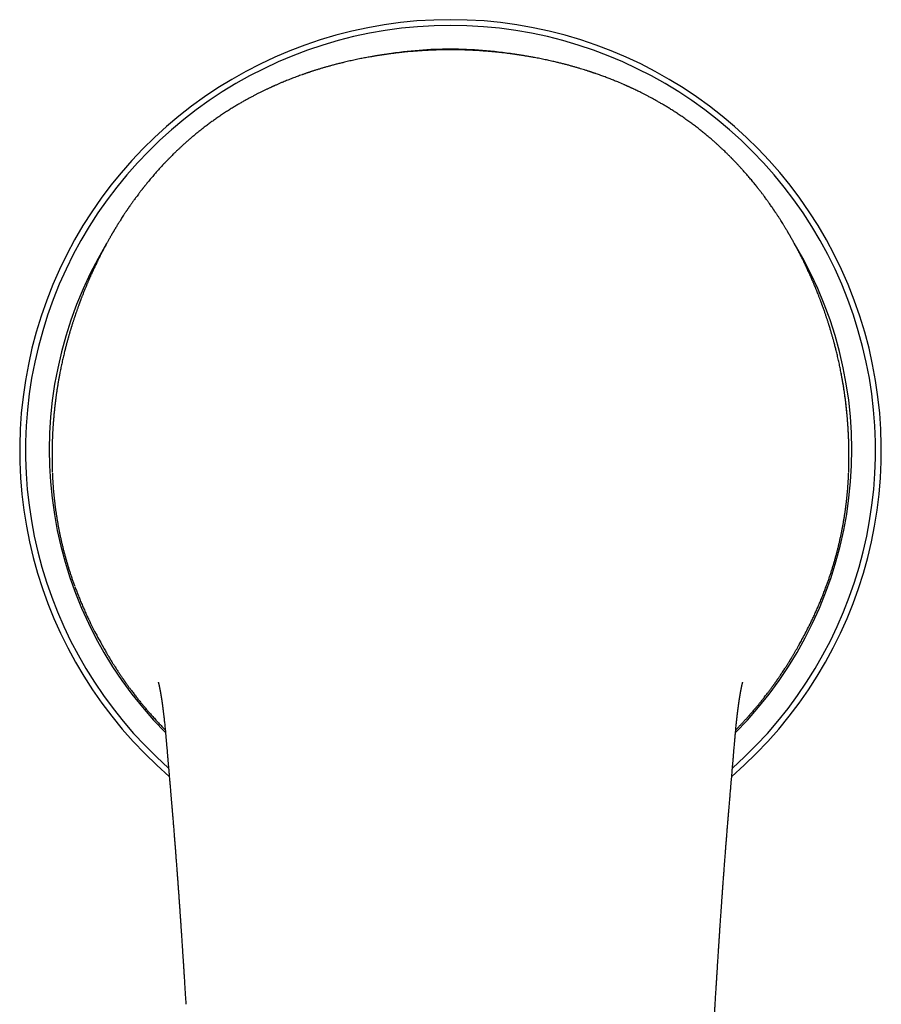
# Model space of a CAD drawing. Header units: millimetres. Extents: x 8 to 853, y 12 to 752.
# Tile 2 of 27: x 369 to 423, y 265 to 326. Entities that reach past the tile are written whole.
import ezdxf

# ---------------------------------------------------------------- set-up
doc = ezdxf.new("R2010")
doc.units = ezdxf.units.MM

msp = doc.modelspace()

# ---------------------------------------------------------------- linework, layer by layer
at = {"color": 7, "linetype": 'Continuous', "lineweight": 30}
for p, q in [((371.227, 297.963), (371.226, 297.969)), ((420.883, 297.969), (420.883, 297.963)), ((420.896, 298.438), (420.896, 298.432)), ((413.802, 281.463), (413.805, 281.495))]:
    msp.add_line(p, q, dxfattribs=at)
for radius, start, end in [(26.861, 310.76177, 229.2405), (26.5, 311.56679, 228.43408), (25.022, 90, 98.9965), (25.022, 80.84834, 90), (25.022, 148.99923, 224.74171), (25.022, 315.25474, 31.07244)]:
    msp.add_arc((396.055, 299.341), radius, start, end, dxfattribs=at)
for points, knots in [([(396.055, 324.325), (395.952, 324.324), (395.751, 324.324), (395.456, 324.319), (395.172, 324.311), (394.9, 324.301), (394.639, 324.289), (394.39, 324.276), (394.153, 324.261), (393.924, 324.244), (393.703, 324.227), (393.492, 324.208), (393.293, 324.19), (393.108, 324.171), (392.935, 324.152), (392.775, 324.134), (392.63, 324.117), (392.498, 324.101), (392.377, 324.085), (392.269, 324.071), (392.173, 324.058), (392.088, 324.046), (392.018, 324.036), (391.961, 324.028), (391.917, 324.022), (391.881, 324.017), (391.854, 324.012), (391.833, 324.009), (391.816, 324.007), (391.801, 324.005), (391.782, 324.002), (391.753, 323.997), (391.714, 323.991), (391.665, 323.984), (391.607, 323.975), (391.539, 323.964), (391.462, 323.952), (391.376, 323.938), (391.28, 323.922), (391.175, 323.904), (391, 323.873), (390.761, 323.83), (390.443, 323.768), (390.116, 323.701), (389.781, 323.627), (389.48, 323.557), (389.212, 323.492), (388.976, 323.433), (388.748, 323.373), (388.529, 323.313), (388.32, 323.254), (388.122, 323.197), (387.961, 323.149), (387.834, 323.11), (387.738, 323.08), (387.645, 323.051), (387.556, 323.023), (387.473, 322.996), (387.398, 322.972), (387.341, 322.953), (387.295, 322.938), (387.256, 322.924), (387.21, 322.909), (387.155, 322.891), (387.092, 322.869), (387.022, 322.845), (386.948, 322.819), (386.873, 322.793), (386.722, 322.74), (386.498, 322.658), (386.202, 322.546), (385.906, 322.43), (385.682, 322.339), (385.526, 322.273), (385.441, 322.237), (385.355, 322.2), (385.269, 322.163), (385.188, 322.128), (385.116, 322.096), (385.056, 322.07), (385.01, 322.049), (384.972, 322.032), (384.935, 322.015), (384.892, 321.996), (384.839, 321.971), (384.777, 321.943), (384.709, 321.911), (384.637, 321.877), (384.532, 321.827), (384.392, 321.761), (384.221, 321.676), (384.052, 321.592), (383.886, 321.507), (383.716, 321.418), (383.539, 321.323), (383.35, 321.221), (383.152, 321.11), (382.942, 320.99), (382.724, 320.862), (382.498, 320.725), (382.264, 320.579), (382.02, 320.423), (381.784, 320.267), (381.556, 320.112), (381.338, 319.959), (381.12, 319.803), (380.909, 319.647), (380.706, 319.493), (380.513, 319.343), (380.323, 319.192), (380.137, 319.04), (379.955, 318.888), (379.782, 318.741), (379.62, 318.599), (379.465, 318.461), (379.317, 318.326), (379.176, 318.196), (379.044, 318.072), (378.92, 317.953), (378.803, 317.839), (378.713, 317.751), (378.649, 317.687), (378.609, 317.647), (378.57, 317.607), (378.534, 317.57), (378.502, 317.537), (378.475, 317.51), (378.449, 317.484), (378.42, 317.454), (378.382, 317.414), (378.334, 317.365), (378.278, 317.306), (378.2, 317.224), (378.106, 317.123), (377.999, 317.008), (377.897, 316.896), (377.8, 316.788), (377.708, 316.684), (377.621, 316.584), (377.529, 316.478), (377.434, 316.366), (377.334, 316.248), (377.24, 316.135), (377.166, 316.045), (377.111, 315.977), (377.073, 315.93), (377.038, 315.886), (377.007, 315.848), (376.985, 315.82), (376.969, 315.8), (376.954, 315.782), (376.936, 315.759), (376.914, 315.73), (376.886, 315.696), (376.854, 315.655), (376.818, 315.608), (376.777, 315.555), (376.733, 315.498), (376.688, 315.44), (376.644, 315.382), (376.584, 315.303), (376.511, 315.205), (376.427, 315.092), (376.353, 314.99), (376.287, 314.899), (376.229, 314.817), (376.174, 314.74), (376.12, 314.664), (376.076, 314.601), (376.042, 314.552), (376.017, 314.516), (375.993, 314.481), (375.968, 314.445), (375.944, 314.41), (375.922, 314.378), (375.904, 314.352), (375.891, 314.332), (375.88, 314.316), (375.867, 314.297), (375.848, 314.269), (375.823, 314.231), (375.792, 314.185), (375.756, 314.13), (375.715, 314.068), (375.659, 313.984), (375.59, 313.877), (375.509, 313.751), (375.415, 313.603), (375.307, 313.431), (375.218, 313.285), (375.157, 313.184), (375.127, 313.134), (375.1, 313.089), (375.077, 313.05), (375.059, 313.019), (375.044, 312.995), (375.033, 312.975), (375.022, 312.957), (375.009, 312.936), (374.994, 312.909), (374.975, 312.877), (374.952, 312.837), (374.924, 312.789), (374.892, 312.734), (374.86, 312.678), (374.806, 312.584), (374.734, 312.455), (374.645, 312.295), (374.563, 312.145), (374.486, 312.002), (374.423, 311.884), (374.372, 311.788), (374.333, 311.711), (374.293, 311.636), (374.256, 311.563), (374.225, 311.501), (374.2, 311.453), (374.18, 311.413), (374.159, 311.371), (374.135, 311.323), (374.108, 311.27), (374.067, 311.185), (374.011, 311.071), (373.943, 310.931), (373.876, 310.791), (373.811, 310.653), (373.755, 310.531), (373.706, 310.425), (373.667, 310.338), (373.631, 310.259), (373.601, 310.191), (373.576, 310.135), (373.556, 310.09), (373.539, 310.05), (373.521, 310.009), (373.5, 309.962), (373.476, 309.905), (373.448, 309.841), (373.418, 309.769), (373.384, 309.69), (373.336, 309.575), (373.274, 309.425), (373.198, 309.237), (373.137, 309.083), (373.09, 308.965), (373.059, 308.885), (373.029, 308.807), (373.002, 308.734), (372.977, 308.67), (372.958, 308.618), (372.942, 308.576), (372.929, 308.54), (372.915, 308.503), (372.899, 308.459), (372.88, 308.407), (372.858, 308.347), (372.834, 308.28), (372.808, 308.209), (372.772, 308.107), (372.727, 307.977), (372.674, 307.825), (372.63, 307.693), (372.592, 307.582), (372.561, 307.487), (372.532, 307.396), (372.507, 307.318), (372.486, 307.254), (372.47, 307.202), (372.454, 307.153), (372.441, 307.111), (372.429, 307.073), (372.417, 307.032), (372.402, 306.984), (372.384, 306.926), (372.364, 306.858), (372.341, 306.781), (372.316, 306.698), (372.29, 306.611), (372.265, 306.525), (372.23, 306.401), (372.185, 306.242), (372.132, 306.049), (372.089, 305.886), (372.055, 305.754), (372.035, 305.677), (372.025, 305.636), (372.023, 305.628)], [0, 0, 0, 0, 0.008723, 0.017119, 0.025188, 0.032929, 0.040343, 0.047431, 0.054191, 0.060624, 0.067013, 0.073043, 0.078715, 0.084028, 0.088983, 0.09358, 0.097713, 0.101506, 0.10496, 0.108074, 0.110849, 0.113285, 0.115382, 0.116939, 0.118237, 0.119276, 0.120056, 0.120649, 0.121144, 0.121544, 0.122004, 0.12289, 0.124087, 0.125597, 0.127357, 0.12941, 0.131757, 0.134396, 0.137328, 0.140553, 0.144001, 0.1534, 0.162597, 0.173282, 0.183681, 0.193794, 0.201341, 0.20872, 0.215929, 0.22286, 0.229457, 0.23572, 0.241649, 0.244823, 0.247893, 0.250858, 0.253718, 0.256439, 0.258841, 0.2609, 0.261997, 0.263191, 0.264665, 0.26642, 0.268455, 0.270728, 0.273167, 0.275596, 0.278013, 0.287689, 0.297156, 0.306533, 0.316126, 0.31888, 0.321652, 0.324443, 0.327253, 0.330022, 0.332375, 0.334313, 0.335836, 0.336944, 0.338002, 0.339385, 0.341096, 0.343133, 0.345434, 0.347744, 0.350037, 0.355691, 0.361238, 0.366678, 0.372014, 0.377389, 0.383116, 0.389207, 0.395665, 0.402489, 0.409683, 0.417107, 0.424889, 0.433028, 0.441526, 0.448819, 0.456357, 0.464002, 0.471403, 0.478542, 0.48542, 0.492038, 0.499021, 0.505692, 0.512056, 0.518114, 0.523869, 0.529647, 0.535093, 0.540213, 0.54509, 0.549787, 0.554304, 0.55596, 0.557592, 0.559198, 0.560756, 0.562102, 0.563202, 0.564083, 0.565285, 0.566895, 0.568914, 0.571342, 0.574178, 0.5789, 0.583574, 0.588064, 0.592368, 0.596488, 0.600423, 0.604173, 0.609027, 0.613601, 0.618018, 0.622281, 0.62414, 0.625969, 0.627764, 0.629307, 0.630457, 0.631006, 0.631666, 0.63256, 0.633687, 0.635046, 0.636639, 0.638465, 0.640524, 0.642809, 0.645114, 0.647347, 0.649507, 0.654311, 0.65871, 0.662567, 0.666048, 0.669152, 0.672008, 0.67492, 0.6779, 0.679233, 0.680579, 0.681938, 0.683311, 0.684693, 0.685905, 0.686988, 0.6877, 0.688176, 0.688768, 0.68992, 0.691378, 0.693143, 0.695215, 0.697594, 0.70028, 0.7049, 0.7097, 0.714676, 0.721731, 0.729115, 0.731103, 0.73305, 0.734749, 0.736185, 0.737358, 0.738267, 0.738911, 0.739521, 0.740328, 0.741332, 0.742533, 0.743932, 0.745833, 0.747947, 0.750042, 0.752097, 0.758495, 0.764471, 0.770024, 0.775206, 0.780292, 0.783116, 0.785922, 0.788711, 0.791473, 0.793998, 0.795476, 0.796845, 0.79837, 0.800111, 0.802069, 0.804243, 0.809421, 0.814592, 0.819683, 0.824694, 0.829623, 0.833036, 0.836178, 0.839048, 0.841647, 0.843498, 0.845137, 0.84651, 0.8478, 0.84958, 0.851629, 0.853948, 0.856536, 0.859394, 0.862503, 0.868959, 0.87564, 0.882546, 0.885321, 0.888131, 0.890961, 0.893548, 0.895796, 0.897705, 0.899069, 0.900198, 0.901452, 0.902997, 0.904833, 0.906921, 0.90929, 0.911855, 0.914368, 0.920073, 0.925387, 0.930309, 0.933743, 0.937002, 0.940149, 0.943182, 0.945032, 0.946837, 0.948566, 0.950029, 0.951201, 0.952517, 0.954167, 0.956149, 0.958464, 0.961113, 0.964032, 0.967019, 0.969962, 0.972861, 0.979585, 0.986056, 0.992275, 0.995849, 0.999163, 1, 1, 1, 1]), ([(420.087, 305.626), (420.084, 305.64), (420.07, 305.694), (420.045, 305.791), (420.012, 305.917), (419.973, 306.064), (419.927, 306.231), (419.875, 306.417), (419.831, 306.569), (419.798, 306.684), (419.776, 306.756), (419.757, 306.822), (419.739, 306.879), (419.725, 306.927), (419.711, 306.971), (419.697, 307.017), (419.678, 307.08), (419.653, 307.159), (419.625, 307.249), (419.595, 307.341), (419.566, 307.431), (419.537, 307.52), (419.509, 307.606), (419.48, 307.692), (419.451, 307.78), (419.419, 307.873), (419.385, 307.972), (419.348, 308.076), (419.31, 308.185), (419.276, 308.28), (419.248, 308.358), (419.227, 308.414), (419.209, 308.463), (419.194, 308.504), (419.181, 308.539), (419.169, 308.572), (419.156, 308.607), (419.138, 308.653), (419.117, 308.711), (419.09, 308.782), (419.06, 308.859), (419.029, 308.939), (418.99, 309.039), (418.944, 309.157), (418.889, 309.292), (418.836, 309.424), (418.783, 309.552), (418.738, 309.659), (418.702, 309.746), (418.674, 309.812), (418.648, 309.871), (418.625, 309.925), (418.604, 309.974), (418.585, 310.016), (418.568, 310.057), (418.547, 310.104), (418.521, 310.163), (418.489, 310.234), (418.453, 310.314), (418.414, 310.401), (418.365, 310.509), (418.305, 310.638), (418.236, 310.785), (418.177, 310.909), (418.13, 311.007), (418.094, 311.08), (418.059, 311.153), (418.025, 311.222), (417.991, 311.29), (417.959, 311.354), (417.929, 311.413), (417.901, 311.469), (417.871, 311.527), (417.838, 311.593), (417.802, 311.663), (417.747, 311.769), (417.671, 311.913), (417.574, 312.095), (417.471, 312.283), (417.362, 312.479), (417.279, 312.626), (417.226, 312.719), (417.206, 312.754), (417.188, 312.785), (417.173, 312.811), (417.161, 312.832), (417.15, 312.85), (417.139, 312.869), (417.125, 312.893), (417.106, 312.925), (417.083, 312.964), (417.056, 313.011), (417.024, 313.064), (416.99, 313.121), (416.935, 313.212), (416.863, 313.332), (416.773, 313.478), (416.686, 313.616), (416.612, 313.734), (416.549, 313.832), (416.497, 313.912), (416.447, 313.988), (416.401, 314.059), (416.359, 314.122), (416.325, 314.174), (416.297, 314.216), (416.275, 314.249), (416.256, 314.276), (416.24, 314.299), (416.228, 314.318), (416.216, 314.336), (416.201, 314.358), (416.182, 314.386), (416.158, 314.421), (416.132, 314.459), (416.105, 314.498), (416.078, 314.536), (416.037, 314.596), (415.982, 314.675), (415.918, 314.765), (415.859, 314.848), (415.802, 314.927), (415.738, 315.015), (415.667, 315.112), (415.601, 315.201), (415.543, 315.279), (415.494, 315.345), (415.442, 315.413), (415.388, 315.484), (415.335, 315.552), (415.287, 315.614), (415.245, 315.668), (415.209, 315.713), (415.18, 315.75), (415.158, 315.778), (415.14, 315.8), (415.124, 315.821), (415.106, 315.844), (415.082, 315.874), (415.054, 315.909), (415.007, 315.967), (414.942, 316.046), (414.858, 316.149), (414.77, 316.255), (414.677, 316.365), (414.578, 316.481), (414.477, 316.598), (414.373, 316.716), (414.267, 316.835), (414.175, 316.936), (414.1, 317.019), (414.043, 317.08), (413.985, 317.143), (413.928, 317.204), (413.871, 317.265), (413.816, 317.322), (413.767, 317.374), (413.724, 317.418), (413.69, 317.453), (413.663, 317.481), (413.639, 317.506), (413.613, 317.532), (413.583, 317.563), (413.514, 317.632), (413.407, 317.74), (413.274, 317.871), (413.149, 317.992), (413.032, 318.104), (412.907, 318.22), (412.774, 318.343), (412.628, 318.476), (412.469, 318.617), (412.296, 318.768), (412.111, 318.925), (411.915, 319.088), (411.706, 319.256), (411.49, 319.426), (411.266, 319.598), (411.035, 319.77), (410.797, 319.942), (410.556, 320.11), (410.319, 320.272), (410.087, 320.424), (409.861, 320.569), (409.643, 320.705), (409.433, 320.833), (409.231, 320.953), (409.037, 321.065), (408.847, 321.172), (408.66, 321.275), (408.477, 321.374), (408.305, 321.465), (408.137, 321.551), (407.948, 321.647), (407.731, 321.754), (407.548, 321.842), (407.422, 321.901), (407.358, 321.931), (407.298, 321.958), (407.245, 321.983), (407.2, 322.003), (407.165, 322.019), (407.136, 322.032), (407.107, 322.045), (407.072, 322.061), (407.029, 322.08), (406.978, 322.103), (406.919, 322.129), (406.753, 322.201), (406.519, 322.301), (406.218, 322.424), (405.953, 322.529), (405.687, 322.63), (405.418, 322.729), (405.211, 322.802), (405.071, 322.851), (405.002, 322.874), (404.942, 322.895), (404.889, 322.912), (404.846, 322.927), (404.808, 322.94), (404.772, 322.952), (404.725, 322.967), (404.663, 322.987), (404.586, 323.012), (404.503, 323.039), (404.391, 323.074), (404.248, 323.118), (404.071, 323.172), (403.884, 323.227), (403.686, 323.284), (403.479, 323.341), (403.264, 323.398), (403.043, 323.456), (402.816, 323.512), (402.56, 323.574), (402.273, 323.64), (401.955, 323.709), (401.627, 323.776), (401.367, 323.826), (401.178, 323.861), (401.063, 323.881), (400.949, 323.901), (400.84, 323.92), (400.741, 323.936), (400.651, 323.951), (400.572, 323.964), (400.502, 323.975), (400.443, 323.984), (400.394, 323.992), (400.355, 323.998), (400.326, 324.002), (400.303, 324.005), (400.281, 324.009), (400.257, 324.012), (400.227, 324.017), (400.191, 324.022), (400.146, 324.029), (400.089, 324.037), (400.018, 324.047), (399.934, 324.058), (399.837, 324.071), (399.729, 324.086), (399.609, 324.101), (399.476, 324.117), (399.326, 324.135), (399.156, 324.154), (398.965, 324.175), (398.759, 324.195), (398.538, 324.215), (398.302, 324.235), (398.051, 324.254), (397.793, 324.271), (397.528, 324.286), (397.258, 324.299), (396.975, 324.31), (396.68, 324.318), (396.372, 324.324), (396.162, 324.324), (396.055, 324.325)], [0, 0, 0, 0, 0.001458, 0.005405, 0.009652, 0.014038, 0.020092, 0.026383, 0.032909, 0.035537, 0.038083, 0.040329, 0.042267, 0.0439, 0.045227, 0.04679, 0.04867, 0.051685, 0.054891, 0.058048, 0.061156, 0.064214, 0.067242, 0.070109, 0.073166, 0.076413, 0.07985, 0.083476, 0.087291, 0.091241, 0.093475, 0.095446, 0.097155, 0.098601, 0.099786, 0.10083, 0.102073, 0.103533, 0.105678, 0.108165, 0.110969, 0.113809, 0.116614, 0.121535, 0.126341, 0.131034, 0.135614, 0.140067, 0.142647, 0.145017, 0.147178, 0.149129, 0.150871, 0.152404, 0.153744, 0.155241, 0.157521, 0.160109, 0.162978, 0.166126, 0.169554, 0.17478, 0.180142, 0.185637, 0.188273, 0.190939, 0.193635, 0.19623, 0.198561, 0.201102, 0.203229, 0.205113, 0.207227, 0.209713, 0.212312, 0.214942, 0.221479, 0.228202, 0.235179, 0.242472, 0.25008, 0.251574, 0.252905, 0.254058, 0.255033, 0.255829, 0.256447, 0.257074, 0.257951, 0.259139, 0.260602, 0.26234, 0.264352, 0.266581, 0.268796, 0.274547, 0.280035, 0.285261, 0.290224, 0.293387, 0.296434, 0.299365, 0.302079, 0.30449, 0.306596, 0.308038, 0.309293, 0.31036, 0.311241, 0.311934, 0.312532, 0.313293, 0.314372, 0.315766, 0.317268, 0.318753, 0.320219, 0.321668, 0.325558, 0.329313, 0.332017, 0.335051, 0.338432, 0.342162, 0.346238, 0.348673, 0.351216, 0.353868, 0.356629, 0.359406, 0.361831, 0.363929, 0.3657, 0.367144, 0.368261, 0.369052, 0.36972, 0.370615, 0.371804, 0.373218, 0.37468, 0.378548, 0.382551, 0.386689, 0.390965, 0.395484, 0.400309, 0.404806, 0.409539, 0.414507, 0.416932, 0.419408, 0.421938, 0.424495, 0.42686, 0.42932, 0.431446, 0.433235, 0.43469, 0.435811, 0.436667, 0.437701, 0.438969, 0.440462, 0.446146, 0.452112, 0.456546, 0.461131, 0.465969, 0.471106, 0.476547, 0.482655, 0.489114, 0.495927, 0.503097, 0.510626, 0.518518, 0.526291, 0.53439, 0.542805, 0.551134, 0.559164, 0.567033, 0.574593, 0.581843, 0.588784, 0.595417, 0.601743, 0.607761, 0.614028, 0.619927, 0.625459, 0.630752, 0.636133, 0.643842, 0.651762, 0.653872, 0.655997, 0.65799, 0.65971, 0.661156, 0.662329, 0.663119, 0.663992, 0.665131, 0.666535, 0.668205, 0.670141, 0.672318, 0.684344, 0.692978, 0.701427, 0.709908, 0.718559, 0.72738, 0.729816, 0.732037, 0.733985, 0.735659, 0.73706, 0.738191, 0.739294, 0.740525, 0.742715, 0.745218, 0.747908, 0.750694, 0.756004, 0.761629, 0.76757, 0.773827, 0.7804, 0.787158, 0.79411, 0.801214, 0.808471, 0.818068, 0.82792, 0.838026, 0.848387, 0.851897, 0.855436, 0.858996, 0.862353, 0.865399, 0.868135, 0.870561, 0.872675, 0.874479, 0.875973, 0.877156, 0.878028, 0.878602, 0.879204, 0.879977, 0.880768, 0.881816, 0.883122, 0.884687, 0.886791, 0.889234, 0.892014, 0.895133, 0.89859, 0.902386, 0.90652, 0.911552, 0.917009, 0.922891, 0.929199, 0.935932, 0.943091, 0.950675, 0.958001, 0.965685, 0.973727, 0.982127, 0.990884, 1, 1, 1, 1]), ([(372.023, 305.628), (372, 305.538), (371.952, 305.346), (371.883, 305.05), (371.814, 304.739), (371.749, 304.428), (371.7, 304.181), (371.674, 304.039), (371.667, 304.001)], [0, 0, 0, 0, 0.166287, 0.356613, 0.546939, 0.738572, 0.930205, 1, 1, 1, 1]), ([(420.896, 298.432), (420.897, 298.509), (420.9, 298.664), (420.902, 298.897), (420.901, 299.132), (420.899, 299.396), (420.893, 299.687), (420.884, 299.982), (420.873, 300.251), (420.86, 300.495), (420.846, 300.74), (420.828, 301.005), (420.806, 301.289), (420.779, 301.594), (420.748, 301.9), (420.714, 302.207), (420.676, 302.516), (420.634, 302.826), (420.589, 303.138), (420.539, 303.451), (420.486, 303.765), (420.429, 304.079), (420.367, 304.394), (420.302, 304.711), (420.232, 305.026), (420.161, 305.332), (420.111, 305.531), (420.087, 305.626)], [0, 0, 0, 0, 0.0339382, 0.0678764, 0.1018502, 0.1358241, 0.181278, 0.2267537, 0.2609792, 0.2952046, 0.3294675, 0.3637307, 0.4057858, 0.4478589, 0.4901185, 0.5323781, 0.5747112, 0.6170444, 0.6597576, 0.7024709, 0.7452608, 0.7880508, 0.8312269, 0.874403, 0.9176576, 0.9609124, 1, 1, 1, 1]), ([(420.896, 298.438), (420.897, 298.457), (420.899, 298.547), (420.901, 298.71), (420.902, 298.926), (420.902, 299.143), (420.899, 299.36), (420.895, 299.578), (420.89, 299.797), (420.882, 300.017), (420.873, 300.238), (420.862, 300.46), (420.85, 300.683), (420.835, 300.906), (420.819, 301.129), (420.8, 301.352), (420.78, 301.575), (420.759, 301.798), (420.735, 302.022), (420.709, 302.247), (420.682, 302.471), (420.652, 302.696), (420.621, 302.921), (420.588, 303.146), (420.552, 303.371), (420.515, 303.597), (420.476, 303.822), (420.441, 304.011), (420.419, 304.124), (420.412, 304.163)], [0, 0, 0, 0, 0.0104884, 0.0499457, 0.0892492, 0.1283752, 0.1673061, 0.206363, 0.2454138, 0.2844759, 0.323527, 0.3625469, 0.4015176, 0.4404214, 0.4792406, 0.5179583, 0.5565577, 0.5950006, 0.6336712, 0.6722739, 0.7108316, 0.7493565, 0.7878607, 0.8263565, 0.864856, 0.9033675, 0.9419029, 0.9804746, 1, 1, 1, 1]), ([(371.667, 304.002), (371.654, 303.93), (371.627, 303.784), (371.589, 303.563), (371.552, 303.337), (371.517, 303.112), (371.484, 302.887), (371.453, 302.662), (371.423, 302.437), (371.396, 302.212), (371.371, 301.987), (371.347, 301.763), (371.326, 301.54), (371.306, 301.317), (371.288, 301.094), (371.272, 300.871), (371.258, 300.648), (371.245, 300.426), (371.235, 300.204), (371.226, 299.984), (371.219, 299.765), (371.213, 299.547), (371.21, 299.33), (371.208, 299.114), (371.208, 298.898), (371.209, 298.682), (371.211, 298.529), (371.213, 298.448), (371.213, 298.438)], [0, 0, 0, 0, 0.037527, 0.077111, 0.116686, 0.156267, 0.195861, 0.235481, 0.275139, 0.314847, 0.354638, 0.394237, 0.433838, 0.473587, 0.513455, 0.553413, 0.593431, 0.63348, 0.673526, 0.713533, 0.753472, 0.7934, 0.833304, 0.873384, 0.913615, 0.95397, 0.994423, 1, 1, 1, 1]), ([(371.213, 298.438), (371.215, 298.346), (371.218, 298.197), (371.224, 298.048), (371.226, 297.99)], [0, 0, 0, 0, 0.613816, 1, 1, 1, 1]), ([(371.227, 297.959), (371.229, 297.92), (371.233, 297.812), (371.241, 297.635), (371.253, 297.428), (371.266, 297.221), (371.281, 297.013), (371.298, 296.805), (371.318, 296.596), (371.339, 296.387), (371.362, 296.176), (371.386, 295.966), (371.413, 295.755), (371.442, 295.544), (371.473, 295.333), (371.507, 295.121), (371.542, 294.909), (371.579, 294.697), (371.618, 294.484), (371.66, 294.271), (371.704, 294.058), (371.749, 293.846), (371.797, 293.633), (371.847, 293.42), (371.9, 293.206), (371.955, 292.992), (372.012, 292.778), (372.071, 292.564), (372.132, 292.349), (372.196, 292.135), (372.262, 291.922), (372.33, 291.709), (372.4, 291.496), (372.472, 291.283), (372.548, 291.069), (372.599, 290.925), (372.626, 290.853), (372.626, 290.852)], [0, 0, 0, 0, 0.017338, 0.04751, 0.077452, 0.10728, 0.137163, 0.166986, 0.196759, 0.226491, 0.25619, 0.285877, 0.315513, 0.345107, 0.374671, 0.404214, 0.433746, 0.463278, 0.492818, 0.522374, 0.551959, 0.581387, 0.610838, 0.6404, 0.670058, 0.699796, 0.729599, 0.759451, 0.789333, 0.81923, 0.849122, 0.878994, 0.908883, 0.938952, 0.969224, 0.999683, 1, 1, 1, 1]), ([(419.479, 290.842), (419.48, 290.845), (419.509, 290.92), (419.561, 291.068), (419.638, 291.284), (419.711, 291.499), (419.782, 291.714), (419.85, 291.929), (419.916, 292.144), (419.98, 292.358), (420.041, 292.573), (420.1, 292.787), (420.157, 293.001), (420.212, 293.215), (420.264, 293.429), (420.314, 293.643), (420.362, 293.856), (420.408, 294.069), (420.451, 294.281), (420.493, 294.494), (420.532, 294.707), (420.569, 294.919), (420.605, 295.132), (420.638, 295.344), (420.669, 295.556), (420.698, 295.767), (420.724, 295.978), (420.749, 296.187), (420.772, 296.395), (420.793, 296.604), (420.812, 296.812), (420.829, 297.02), (420.844, 297.227), (420.857, 297.434), (420.869, 297.641), (420.877, 297.815), (420.881, 297.919), (420.882, 297.956)], [0, 0, 0, 0, 0.001359, 0.032123, 0.062695, 0.092999, 0.123136, 0.153255, 0.183276, 0.213208, 0.243061, 0.272848, 0.302577, 0.33226, 0.361908, 0.391531, 0.42115, 0.450624, 0.480015, 0.509485, 0.539019, 0.568599, 0.598207, 0.627828, 0.657439, 0.687022, 0.716561, 0.746038, 0.77544, 0.804967, 0.834595, 0.864316, 0.894123, 0.924006, 0.953957, 0.983966, 1, 1, 1, 1]), ([(420.883, 297.969), (420.886, 298.059), (420.891, 298.203), (420.894, 298.348), (420.895, 298.403)], [0, 0, 0, 0, 0.620714, 1, 1, 1, 1]), ([(372.641, 290.814), (372.652, 290.784), (372.696, 290.663), (372.777, 290.452), (372.884, 290.181), (372.994, 289.91), (373.108, 289.641), (373.225, 289.373), (373.346, 289.106), (373.429, 288.925), (373.474, 288.833), (373.476, 288.829)], [0, 0, 0, 0, 0.044535, 0.179467, 0.314776, 0.450339, 0.586031, 0.721723, 0.857613, 0.994037, 1, 1, 1, 1]), ([(418.63, 288.821), (418.646, 288.856), (418.705, 288.979), (418.803, 289.192), (418.923, 289.461), (419.039, 289.73), (419.153, 290.001), (419.262, 290.272), (419.368, 290.545), (419.44, 290.734), (419.476, 290.832), (419.478, 290.838)], [0, 0, 0, 0, 0.052867, 0.187416, 0.321722, 0.455813, 0.589717, 0.723463, 0.857077, 0.990588, 1, 1, 1, 1]), ([(373.476, 288.829), (373.483, 288.813), (373.567, 288.631), (373.739, 288.286), (373.987, 287.804), (374.215, 287.383), (374.363, 287.127), (374.423, 287.023)], [0, 0, 0, 0, 0.025092, 0.29548, 0.565869, 0.82239, 1, 1, 1, 1]), ([(417.824, 287.264), (417.873, 287.35), (417.993, 287.564), (418.176, 287.908), (418.375, 288.296), (418.526, 288.601), (418.609, 288.777), (418.629, 288.821)], [0, 0, 0, 0, 0.17021, 0.41879, 0.667669, 0.916547, 1, 1, 1, 1]), ([(374.267, 287.298), (374.267, 287.298), (374.266, 287.299), (374.268, 287.295), (374.271, 287.29), (374.274, 287.284), (374.28, 287.274), (374.287, 287.261), (374.295, 287.246), (374.303, 287.232), (374.312, 287.216), (374.323, 287.195), (374.339, 287.167), (374.359, 287.131), (374.378, 287.096), (374.398, 287.06), (374.439, 286.989), (374.497, 286.887), (374.573, 286.754), (374.64, 286.638), (374.702, 286.534), (374.758, 286.441), (374.804, 286.364), (374.839, 286.306), (374.862, 286.269), (374.882, 286.236), (374.899, 286.209), (374.917, 286.179), (374.94, 286.142), (374.97, 286.093), (375.008, 286.032), (375.051, 285.963), (375.097, 285.891), (375.151, 285.807), (375.21, 285.714), (375.274, 285.615), (375.336, 285.522), (375.395, 285.433), (375.452, 285.347), (375.508, 285.264), (375.564, 285.182), (375.612, 285.113), (375.651, 285.056), (375.681, 285.013), (375.707, 284.975), (375.728, 284.945), (375.745, 284.921), (375.761, 284.898), (375.781, 284.87), (375.806, 284.835), (375.837, 284.792), (375.873, 284.741), (375.915, 284.683), (375.96, 284.621), (376.005, 284.558), (376.051, 284.496), (376.096, 284.435), (376.178, 284.325), (376.297, 284.167), (376.452, 283.966), (376.604, 283.773), (376.752, 283.589), (376.898, 283.411), (377.043, 283.238), (377.19, 283.065), (377.354, 282.876), (377.538, 282.669), (377.742, 282.445), (377.953, 282.219), (378.129, 282.035), (378.235, 281.927), (378.268, 281.894)], [0, 0, 0, 0, 0.01174, 0.020857, 0.030138, 0.039586, 0.048359, 0.055954, 0.060184, 0.064083, 0.067729, 0.071215, 0.076532, 0.082078, 0.087706, 0.09337, 0.099072, 0.121867, 0.142824, 0.164844, 0.180259, 0.196268, 0.212864, 0.220238, 0.226727, 0.232333, 0.237054, 0.241171, 0.247693, 0.256175, 0.266619, 0.279008, 0.291863, 0.304219, 0.322629, 0.339806, 0.355753, 0.371474, 0.386077, 0.400472, 0.414723, 0.428832, 0.436671, 0.444456, 0.451284, 0.456557, 0.460276, 0.463735, 0.468492, 0.474548, 0.481905, 0.490753, 0.500954, 0.511873, 0.522685, 0.533387, 0.543981, 0.554466, 0.590826, 0.625838, 0.659521, 0.691898, 0.722993, 0.753342, 0.784078, 0.815251, 0.855567, 0.896618, 0.938418, 0.980981, 1, 1, 1, 1]), ([(413.842, 281.894), (413.85, 281.902), (413.902, 281.955), (413.998, 282.054), (414.132, 282.194), (414.27, 282.341), (414.411, 282.493), (414.551, 282.647), (414.697, 282.81), (414.846, 282.98), (414.996, 283.154), (415.137, 283.321), (415.268, 283.479), (415.39, 283.629), (415.503, 283.77), (415.608, 283.903), (415.701, 284.022), (415.783, 284.13), (415.856, 284.225), (415.922, 284.313), (415.983, 284.394), (416.041, 284.472), (416.099, 284.551), (416.15, 284.621), (416.191, 284.679), (416.224, 284.724), (416.257, 284.77), (416.291, 284.817), (416.323, 284.862), (416.351, 284.903), (416.375, 284.936), (416.395, 284.965), (416.416, 284.995), (416.441, 285.031), (416.471, 285.074), (416.507, 285.126), (416.547, 285.185), (416.591, 285.249), (416.65, 285.335), (416.719, 285.44), (416.797, 285.557), (416.867, 285.664), (416.929, 285.76), (416.988, 285.852), (417.041, 285.936), (417.091, 286.015), (417.137, 286.088), (417.174, 286.149), (417.202, 286.194), (417.218, 286.22), (417.231, 286.242), (417.242, 286.259), (417.254, 286.279), (417.271, 286.307), (417.295, 286.347), (417.325, 286.397), (417.361, 286.457), (417.402, 286.524), (417.444, 286.595), (417.485, 286.665), (417.528, 286.74), (417.573, 286.818), (417.619, 286.898), (417.662, 286.974), (417.702, 287.044), (417.737, 287.107), (417.766, 287.158), (417.788, 287.197), (417.803, 287.225), (417.812, 287.243), (417.819, 287.254), (417.824, 287.264), (417.83, 287.275), (417.835, 287.284), (417.838, 287.29), (417.84, 287.292), (417.839, 287.292), (417.839, 287.292)], [0, 0, 0, 0, 0.00491, 0.030746, 0.057675, 0.085697, 0.114813, 0.144174, 0.172453, 0.206187, 0.238215, 0.268539, 0.297164, 0.324091, 0.349324, 0.372868, 0.394727, 0.412927, 0.429779, 0.445292, 0.459474, 0.472735, 0.486809, 0.501899, 0.509664, 0.517674, 0.525929, 0.534429, 0.542782, 0.549933, 0.555823, 0.56056, 0.565567, 0.571971, 0.579774, 0.588975, 0.599575, 0.611433, 0.623173, 0.646122, 0.667032, 0.685904, 0.702737, 0.718324, 0.734798, 0.747339, 0.760408, 0.773926, 0.77958, 0.784286, 0.788046, 0.790859, 0.793515, 0.798822, 0.805938, 0.814864, 0.8256, 0.838138, 0.851136, 0.863584, 0.875482, 0.890493, 0.904529, 0.917594, 0.929686, 0.940579, 0.95012, 0.956402, 0.961962, 0.964703, 0.967642, 0.970862, 0.974426, 0.980956, 0.988616, 0.997489, 1, 1, 1, 1]), ([(377.834, 284.868), (377.834, 284.868), (377.834, 284.868), (377.834, 284.868), (377.835, 284.867), (377.835, 284.866), (377.835, 284.864), (377.836, 284.862), (377.837, 284.859), (377.838, 284.855), (377.84, 284.849), (377.842, 284.842), (377.844, 284.833), (377.846, 284.824), (377.849, 284.814), (377.852, 284.802), (377.855, 284.79), (377.858, 284.777), (377.86, 284.767), (377.863, 284.757), (377.866, 284.746), (377.868, 284.734), (377.871, 284.724), (377.873, 284.715), (377.875, 284.707), (377.877, 284.698), (377.879, 284.688), (377.881, 284.677), (377.883, 284.669), (377.885, 284.662), (377.886, 284.655), (377.888, 284.646), (377.89, 284.636), (377.893, 284.625), (377.895, 284.615), (377.898, 284.602), (377.902, 284.584), (377.907, 284.56), (377.912, 284.536), (377.917, 284.51), (377.922, 284.482), (377.928, 284.455), (377.934, 284.426), (377.94, 284.394), (377.946, 284.36), (377.953, 284.323), (377.96, 284.285), (377.967, 284.249), (377.973, 284.214), (377.979, 284.18), (377.985, 284.145), (377.991, 284.109), (377.998, 284.068), (378.006, 284.021), (378.014, 283.972), (378.021, 283.926), (378.027, 283.887), (378.033, 283.852), (378.038, 283.819), (378.043, 283.785), (378.048, 283.751), (378.054, 283.716), (378.059, 283.68), (378.065, 283.641), (378.07, 283.605), (378.074, 283.574), (378.077, 283.552), (378.08, 283.532), (378.083, 283.509), (378.087, 283.481), (378.092, 283.446), (378.097, 283.409), (378.102, 283.371), (378.107, 283.335), (378.113, 283.289), (378.12, 283.235), (378.128, 283.172), (378.136, 283.114), (378.142, 283.058), (378.15, 282.994), (378.159, 282.918), (378.17, 282.829), (378.181, 282.733), (378.193, 282.629), (378.205, 282.518), (378.218, 282.393), (378.233, 282.249), (378.249, 282.088), (378.266, 281.916), (378.279, 281.773), (378.289, 281.662), (378.296, 281.587), (378.301, 281.527), (378.304, 281.491), (378.305, 281.48)], [0, 0, 0, 0, 0.004519, 0.013963, 0.021089, 0.026014, 0.030811, 0.03628, 0.043289, 0.051325, 0.064223, 0.073563, 0.084486, 0.097636, 0.108174, 0.117107, 0.131297, 0.142445, 0.148768, 0.156112, 0.164985, 0.173286, 0.179955, 0.185514, 0.190611, 0.195752, 0.201933, 0.208612, 0.213858, 0.216724, 0.220086, 0.224653, 0.230425, 0.236291, 0.241316, 0.245497, 0.256075, 0.267539, 0.277795, 0.288789, 0.300583, 0.311266, 0.321672, 0.333496, 0.346349, 0.35925, 0.371891, 0.384014, 0.3951, 0.40582, 0.415984, 0.426376, 0.438192, 0.451714, 0.467338, 0.479223, 0.489587, 0.498706, 0.507269, 0.515862, 0.525505, 0.533672, 0.542665, 0.552485, 0.562767, 0.569564, 0.574945, 0.579239, 0.584148, 0.59111, 0.59929, 0.608334, 0.61706, 0.625371, 0.633266, 0.648779, 0.662504, 0.675343, 0.687461, 0.699215, 0.716834, 0.735674, 0.756008, 0.777845, 0.801192, 0.825901, 0.856419, 0.887899, 0.920377, 0.953891, 0.967347, 0.980971, 0.994055, 1, 1, 1, 1]), ([(413.803, 281.463), (413.803, 281.466), (413.805, 281.486), (413.81, 281.546), (413.819, 281.643), (413.83, 281.768), (413.842, 281.901), (413.856, 282.044), (413.87, 282.183), (413.883, 282.316), (413.897, 282.443), (413.908, 282.551), (413.918, 282.638), (413.925, 282.703), (413.932, 282.767), (413.939, 282.827), (413.945, 282.879), (413.95, 282.92), (413.954, 282.953), (413.958, 282.981), (413.96, 283.003), (413.962, 283.021), (413.964, 283.038), (413.967, 283.058), (413.97, 283.086), (413.975, 283.121), (413.979, 283.158), (413.985, 283.204), (413.992, 283.255), (413.999, 283.308), (414.005, 283.354), (414.01, 283.396), (414.016, 283.437), (414.023, 283.484), (414.03, 283.536), (414.038, 283.593), (414.046, 283.651), (414.053, 283.698), (414.059, 283.737), (414.064, 283.767), (414.068, 283.799), (414.074, 283.833), (414.079, 283.868), (414.084, 283.9), (414.089, 283.931), (414.094, 283.961), (414.099, 283.99), (414.104, 284.021), (414.11, 284.056), (414.117, 284.098), (414.125, 284.146), (414.133, 284.193), (414.141, 284.237), (414.148, 284.276), (414.155, 284.313), (414.161, 284.35), (414.169, 284.388), (414.176, 284.429), (414.185, 284.472), (414.194, 284.516), (414.202, 284.554), (414.21, 284.594), (414.216, 284.621), (414.22, 284.641), (414.222, 284.651), (414.224, 284.66), (414.227, 284.671), (414.229, 284.681), (414.231, 284.688), (414.232, 284.694), (414.233, 284.7), (414.235, 284.708), (414.237, 284.717), (414.239, 284.725), (414.241, 284.732), (414.242, 284.738), (414.243, 284.744), (414.245, 284.751), (414.247, 284.759), (414.249, 284.769), (414.252, 284.779), (414.254, 284.789), (414.256, 284.797), (414.259, 284.806), (414.261, 284.814), (414.262, 284.82), (414.263, 284.825), (414.264, 284.829), (414.265, 284.832), (414.266, 284.836), (414.268, 284.841), (414.269, 284.846), (414.27, 284.851), (414.271, 284.855), (414.272, 284.858), (414.273, 284.861), (414.274, 284.863), (414.274, 284.866), (414.275, 284.867), (414.275, 284.868), (414.275, 284.869), (414.275, 284.869), (414.275, 284.869)], [0, 0, 0, 0, 0.0017924, 0.0113417, 0.0330614, 0.0564883, 0.0816984, 0.1091125, 0.1387763, 0.162683, 0.1878577, 0.2142918, 0.2271878, 0.2403606, 0.2537968, 0.2663709, 0.2773575, 0.2853038, 0.2921534, 0.2979086, 0.3025712, 0.306143, 0.3090575, 0.3133933, 0.3196071, 0.3276917, 0.3363207, 0.3444261, 0.3583461, 0.3703995, 0.3805932, 0.3896972, 0.3993389, 0.4095701, 0.4224368, 0.4367599, 0.4512033, 0.4653034, 0.4727669, 0.4803801, 0.4883155, 0.4972883, 0.5070518, 0.515859, 0.5234519, 0.5320188, 0.5401004, 0.5483073, 0.5576186, 0.570724, 0.5849378, 0.5997158, 0.6138916, 0.626591, 0.6376607, 0.6512622, 0.6642563, 0.6783051, 0.6974336, 0.7133356, 0.7328821, 0.7468501, 0.7679342, 0.7733531, 0.7777989, 0.7827549, 0.7892725, 0.7954888, 0.7993604, 0.8023775, 0.8057818, 0.8101888, 0.8155227, 0.8215802, 0.8260655, 0.8299069, 0.8343158, 0.8393004, 0.8450901, 0.8518249, 0.8621922, 0.8702793, 0.8767169, 0.8846303, 0.8944184, 0.9008992, 0.9060895, 0.9100338, 0.9140976, 0.9189278, 0.9245021, 0.9332205, 0.9419084, 0.9484961, 0.9539704, 0.9600768, 0.9672513, 0.9761143, 0.9844936, 0.9913575, 0.9971413, 1, 1, 1, 1]), ([(378.306, 281.481), (378.306, 281.477), (378.307, 281.466), (378.31, 281.437), (378.313, 281.392), (378.318, 281.335), (378.324, 281.266), (378.331, 281.189), (378.338, 281.107), (378.354, 280.919), (378.37, 280.733), (378.386, 280.547), (378.392, 280.468), (378.399, 280.393), (378.404, 280.327), (378.409, 280.276), (378.412, 280.238), (378.414, 280.212), (378.416, 280.193), (378.417, 280.176), (378.419, 280.153), (378.422, 280.116), (378.427, 280.062), (378.432, 279.998), (378.439, 279.915), (378.448, 279.814), (378.461, 279.664), (378.477, 279.473), (378.498, 279.229), (378.521, 278.959), (378.546, 278.665), (378.573, 278.356), (378.594, 278.113), (378.608, 277.939), (378.617, 277.84), (378.625, 277.74), (378.634, 277.64), (378.642, 277.542), (378.65, 277.445), (378.658, 277.353), (378.666, 277.266), (378.672, 277.191), (378.677, 277.126), (378.682, 277.071), (378.686, 277.028), (378.688, 276.996), (378.691, 276.97), (378.693, 276.941), (378.696, 276.903), (378.7, 276.853), (378.706, 276.789), (378.712, 276.714), (378.719, 276.627), (378.728, 276.528), (378.737, 276.416), (378.747, 276.292), (378.758, 276.156), (378.77, 276.014), (378.782, 275.869), (378.798, 275.676), (378.817, 275.441), (378.839, 275.166), (378.859, 274.903), (378.879, 274.654), (378.898, 274.417), (378.913, 274.211), (378.927, 274.033), (378.939, 273.877), (378.951, 273.716), (378.964, 273.548), (378.977, 273.372), (378.992, 273.176), (379.008, 272.96), (379.026, 272.722), (379.044, 272.473), (379.062, 272.227), (379.08, 271.985), (379.097, 271.747), (379.112, 271.537), (379.124, 271.356), (379.135, 271.208), (379.145, 271.064), (379.155, 270.924), (379.164, 270.789), (379.173, 270.661), (379.181, 270.546), (379.188, 270.444), (379.194, 270.355), (379.199, 270.279), (379.204, 270.216), (379.207, 270.167), (379.209, 270.133), (379.211, 270.11), (379.212, 270.095), (379.213, 270.08), (379.214, 270.059), (379.216, 270.03), (379.223, 269.922), (379.231, 269.803), (379.24, 269.674), (379.245, 269.604), (379.25, 269.528), (379.256, 269.441), (379.262, 269.345), (379.269, 269.239), (379.277, 269.123), (379.285, 268.997), (379.295, 268.853), (379.305, 268.691), (379.317, 268.51), (379.33, 268.316), (379.343, 268.108), (379.358, 267.888), (379.373, 267.656), (379.388, 267.413), (379.405, 267.157), (379.422, 266.886), (379.44, 266.601), (379.459, 266.299), (379.479, 265.985), (379.499, 265.656), (379.52, 265.315), (379.539, 265.019), (379.55, 264.837), (379.554, 264.773)], [0, 0, 0, 0, 0.000805, 0.002956, 0.005944, 0.009514, 0.013696, 0.018492, 0.02349, 0.028504, 0.052352, 0.057164, 0.06199, 0.066649, 0.070612, 0.073845, 0.075872, 0.077449, 0.078575, 0.079369, 0.080424, 0.082802, 0.086042, 0.090055, 0.094272, 0.101097, 0.108167, 0.121398, 0.135406, 0.152209, 0.169885, 0.188433, 0.207853, 0.213715, 0.219651, 0.225663, 0.231749, 0.237754, 0.243286, 0.249174, 0.25438, 0.258902, 0.262742, 0.266122, 0.268705, 0.270493, 0.271849, 0.273509, 0.275617, 0.278735, 0.282539, 0.287029, 0.292205, 0.298193, 0.304895, 0.312311, 0.32044, 0.329204, 0.337938, 0.346495, 0.36375, 0.380234, 0.395947, 0.410891, 0.425066, 0.438473, 0.447833, 0.456989, 0.466575, 0.476633, 0.487163, 0.498165, 0.511737, 0.525965, 0.54085, 0.55639, 0.570092, 0.584266, 0.598914, 0.607767, 0.616774, 0.625438, 0.6335, 0.64193, 0.649582, 0.656455, 0.662549, 0.667865, 0.672402, 0.676159, 0.679138, 0.681031, 0.682378, 0.683181, 0.683798, 0.685052, 0.686933, 0.689029, 0.704247, 0.70819, 0.712203, 0.716728, 0.721883, 0.727669, 0.733965, 0.740869, 0.748382, 0.756503, 0.766508, 0.777304, 0.788892, 0.801273, 0.814447, 0.828158, 0.842634, 0.857877, 0.873885, 0.891011, 0.908935, 0.927659, 0.947183, 0.967508, 0.988634, 1, 1, 1, 1]), ([(412.556, 264.774), (412.558, 264.82), (412.567, 264.967), (412.583, 265.211), (412.601, 265.503), (412.618, 265.782), (412.635, 266.05), (412.651, 266.3), (412.665, 266.535), (412.679, 266.755), (412.693, 266.963), (412.705, 267.161), (412.717, 267.352), (412.729, 267.536), (412.74, 267.711), (412.751, 267.874), (412.761, 268.026), (412.77, 268.165), (412.778, 268.291), (412.785, 268.403), (412.792, 268.502), (412.797, 268.591), (412.803, 268.669), (412.807, 268.738), (412.811, 268.798), (412.814, 268.847), (412.817, 268.885), (412.819, 268.914), (412.82, 268.939), (412.822, 268.967), (412.824, 269.002), (412.828, 269.049), (412.831, 269.106), (412.836, 269.182), (412.843, 269.278), (412.85, 269.392), (412.859, 269.516), (412.868, 269.651), (412.877, 269.795), (412.888, 269.949), (412.899, 270.113), (412.911, 270.287), (412.923, 270.47), (412.937, 270.663), (412.951, 270.864), (412.965, 271.072), (412.98, 271.284), (412.997, 271.531), (413.017, 271.805), (413.038, 272.104), (413.059, 272.392), (413.08, 272.668), (413.099, 272.933), (413.117, 273.169), (413.132, 273.378), (413.146, 273.561), (413.16, 273.738), (413.173, 273.907), (413.185, 274.071), (413.199, 274.251), (413.215, 274.452), (413.232, 274.679), (413.251, 274.915), (413.27, 275.161), (413.288, 275.377), (413.303, 275.562), (413.315, 275.712), (413.327, 275.861), (413.338, 276.002), (413.349, 276.132), (413.359, 276.248), (413.366, 276.338), (413.372, 276.405), (413.376, 276.453), (413.379, 276.496), (413.382, 276.535), (413.385, 276.567), (413.387, 276.593), (413.389, 276.617), (413.392, 276.647), (413.395, 276.69), (413.4, 276.745), (413.406, 276.814), (413.413, 276.896), (413.422, 277.012), (413.435, 277.156), (413.449, 277.324), (413.463, 277.488), (413.476, 277.648), (413.489, 277.802), (413.502, 277.952), (413.517, 278.127), (413.534, 278.325), (413.553, 278.543), (413.57, 278.746), (413.586, 278.935), (413.601, 279.11), (413.615, 279.267), (413.627, 279.409), (413.638, 279.536), (413.648, 279.651), (413.656, 279.754), (413.664, 279.842), (413.67, 279.916), (413.675, 279.969), (413.678, 280.007), (413.681, 280.04), (413.684, 280.08), (413.688, 280.132), (413.694, 280.193), (413.7, 280.265), (413.707, 280.348), (413.714, 280.437), (413.725, 280.565), (413.739, 280.727), (413.756, 280.922), (413.769, 281.08), (413.779, 281.201), (413.787, 281.285), (413.792, 281.354), (413.797, 281.406), (413.8, 281.444), (413.803, 281.475), (413.804, 281.49), (413.805, 281.497)], [0, 0, 0, 0, 0.00819, 0.026217, 0.043532, 0.060137, 0.076032, 0.091217, 0.104884, 0.117921, 0.130327, 0.142104, 0.153252, 0.164387, 0.174815, 0.184535, 0.193549, 0.201855, 0.209455, 0.215974, 0.221864, 0.227127, 0.231762, 0.235769, 0.239505, 0.242457, 0.244625, 0.246245, 0.247698, 0.249068, 0.251195, 0.253978, 0.257415, 0.261406, 0.267628, 0.274442, 0.281848, 0.289847, 0.298437, 0.307619, 0.317393, 0.327759, 0.338715, 0.350263, 0.36218, 0.374667, 0.387539, 0.400163, 0.418719, 0.436585, 0.453763, 0.470253, 0.486055, 0.50117, 0.512564, 0.523534, 0.53408, 0.544202, 0.5539, 0.563501, 0.576455, 0.589991, 0.604109, 0.61881, 0.634095, 0.642929, 0.651947, 0.661076, 0.669596, 0.677324, 0.684261, 0.690406, 0.6935, 0.696347, 0.698945, 0.701294, 0.703291, 0.704746, 0.705894, 0.707647, 0.710193, 0.713531, 0.717662, 0.722585, 0.728301, 0.738403, 0.748578, 0.758449, 0.768017, 0.777281, 0.786241, 0.794897, 0.808813, 0.821864, 0.834048, 0.845366, 0.855817, 0.865434, 0.873759, 0.881363, 0.888245, 0.894407, 0.899846, 0.904085, 0.907711, 0.909327, 0.911055, 0.913605, 0.916598, 0.920269, 0.924617, 0.929642, 0.935147, 0.940601, 0.952694, 0.964366, 0.975618, 0.981086, 0.98627, 0.990722, 0.993585, 0.996061, 0.998182, 1, 1, 1, 1]), ([(396.055, 212.328), (396.137, 212.329), (396.317, 212.329), (396.588, 212.333), (396.865, 212.339), (397.126, 212.348), (397.369, 212.359), (397.593, 212.37), (397.798, 212.382), (397.991, 212.395), (398.17, 212.408), (398.336, 212.421), (398.489, 212.434), (398.629, 212.447), (398.756, 212.459), (398.869, 212.47), (398.969, 212.48), (399.054, 212.489), (399.125, 212.497), (399.182, 212.503), (399.222, 212.508), (399.249, 212.511), (399.27, 212.513), (399.295, 212.516), (399.33, 212.52), (399.372, 212.525), (399.42, 212.531), (399.472, 212.537), (399.54, 212.545), (399.626, 212.556), (399.733, 212.57), (399.85, 212.585), (400.09, 212.618), (400.448, 212.67), (400.795, 212.727), (401.016, 212.766), (401.112, 212.783), (401.208, 212.801), (401.304, 212.819), (401.395, 212.837), (401.48, 212.854), (401.553, 212.869), (401.616, 212.882), (401.669, 212.893), (401.713, 212.903), (401.75, 212.911), (401.779, 212.917), (401.807, 212.923), (401.84, 212.931), (401.883, 212.94), (401.937, 212.953), (402.001, 212.967), (402.073, 212.984), (402.18, 213.01), (402.318, 213.044), (402.478, 213.085), (402.628, 213.125), (402.77, 213.165), (402.916, 213.207), (403.071, 213.254), (403.216, 213.299), (403.348, 213.343), (403.467, 213.382), (403.589, 213.425), (403.715, 213.471), (403.844, 213.519), (403.971, 213.568), (404.089, 213.615), (404.194, 213.658), (404.285, 213.697), (404.362, 213.731), (404.425, 213.759), (404.472, 213.78), (404.505, 213.795), (404.528, 213.805), (404.548, 213.815), (404.569, 213.825), (404.595, 213.836), (404.634, 213.855), (404.689, 213.881), (404.764, 213.918), (404.852, 213.961), (404.952, 214.012), (405.064, 214.071), (405.204, 214.148), (405.369, 214.241), (405.555, 214.352), (405.743, 214.47), (405.933, 214.596), (406.123, 214.73), (406.315, 214.872), (406.506, 215.023), (406.699, 215.184), (406.891, 215.356), (407.082, 215.539), (407.271, 215.733), (407.457, 215.939), (407.611, 216.124), (407.736, 216.285), (407.835, 216.417), (407.931, 216.554), (408.025, 216.695), (408.116, 216.839), (408.202, 216.983), (408.286, 217.13), (408.365, 217.276), (408.439, 217.421), (408.506, 217.558), (408.565, 217.685), (408.619, 217.805), (408.667, 217.916), (408.711, 218.021), (408.751, 218.12), (408.788, 218.213), (408.82, 218.295), (408.847, 218.368), (408.87, 218.431), (408.889, 218.483), (408.904, 218.527), (408.919, 218.569), (408.935, 218.616), (408.954, 218.672), (408.976, 218.736), (408.999, 218.806), (409.023, 218.88), (409.048, 218.961), (409.074, 219.045), (409.1, 219.131), (409.137, 219.261), (409.186, 219.435), (409.249, 219.672), (409.313, 219.931), (409.378, 220.214), (409.441, 220.509), (409.502, 220.817), (409.56, 221.136), (409.616, 221.469), (409.67, 221.813), (409.721, 222.17), (409.769, 222.538), (409.815, 222.918), (409.858, 223.309), (409.899, 223.711), (409.938, 224.124), (409.969, 224.474), (409.993, 224.754), (410.009, 224.956), (410.025, 225.146), (410.039, 225.324), (410.053, 225.49), (410.065, 225.641), (410.076, 225.779), (410.085, 225.904), (410.094, 226.018), (410.102, 226.122), (410.11, 226.219), (410.117, 226.308), (410.123, 226.389), (410.128, 226.456), (410.132, 226.509), (410.135, 226.549), (410.138, 226.585), (410.141, 226.626), (410.145, 226.681), (410.15, 226.749), (410.156, 226.828), (410.163, 226.911), (410.169, 226.999), (410.176, 227.09), (410.185, 227.211), (410.196, 227.366), (410.21, 227.558), (410.225, 227.761), (410.241, 227.977), (410.257, 228.204), (410.277, 228.488), (410.301, 228.828), (410.328, 229.222), (410.356, 229.628), (410.384, 230.046), (410.414, 230.474), (410.443, 230.914), (410.475, 231.383), (410.508, 231.882), (410.543, 232.412), (410.579, 232.956), (410.615, 233.514), (410.652, 234.087), (410.689, 234.661), (410.726, 235.238), (410.762, 235.816), (410.799, 236.398), (410.835, 236.978), (410.87, 237.547), (410.905, 238.103), (410.939, 238.647), (410.971, 239.179), (411.003, 239.698), (411.035, 240.202), (411.065, 240.69), (411.094, 241.164), (411.122, 241.626), (411.15, 242.079), (411.177, 242.522), (411.204, 242.956), (411.23, 243.377), (411.255, 243.787), (411.303, 244.57), (411.361, 245.504), (411.413, 246.344), (411.435, 246.706), (411.442, 246.819), (411.449, 246.932), (411.456, 247.044), (411.463, 247.154), (411.47, 247.264), (411.476, 247.371), (411.482, 247.473), (411.488, 247.563), (411.493, 247.64), (411.497, 247.702), (411.5, 247.749), (411.502, 247.784), (411.504, 247.816), (411.506, 247.85), (411.509, 247.897), (411.513, 247.962), (411.518, 248.047), (411.524, 248.143), (411.532, 248.27), (411.541, 248.425), (411.554, 248.62), (411.567, 248.839), (411.582, 249.081), (411.598, 249.341), (411.616, 249.621), (411.634, 249.922), (411.654, 250.236), (411.674, 250.565), (411.695, 250.887), (411.714, 251.203), (411.733, 251.509), (411.753, 251.827), (411.774, 252.158), (411.795, 252.501), (411.817, 252.849), (411.839, 253.204), (411.861, 253.562), (411.884, 253.932), (411.908, 254.314), (411.933, 254.715), (411.959, 255.137), (411.987, 255.579), (412.015, 256.033), (412.044, 256.501), (412.074, 256.981), (412.104, 257.465), (412.134, 257.95), (412.165, 258.438), (412.196, 258.937), (412.228, 259.448), (412.26, 259.97), (412.293, 260.503), (412.327, 261.047), (412.362, 261.603), (412.397, 262.17), (412.432, 262.745), (412.469, 263.327), (412.505, 263.917), (412.535, 264.4), (412.553, 264.687), (412.558, 264.773)], [0, 0, 0, 0, 0.004, 0.008707, 0.013176, 0.017407, 0.021399, 0.024944, 0.028276, 0.031395, 0.034301, 0.036994, 0.039475, 0.041744, 0.0438, 0.045644, 0.047274, 0.048655, 0.049808, 0.050736, 0.051437, 0.051766, 0.052037, 0.052448, 0.053031, 0.053735, 0.054508, 0.05535, 0.056262, 0.057833, 0.059574, 0.061486, 0.063568, 0.071305, 0.07904, 0.080618, 0.082197, 0.083778, 0.085362, 0.086905, 0.088301, 0.089541, 0.090541, 0.09141, 0.092147, 0.092751, 0.093222, 0.09361, 0.094147, 0.094862, 0.095754, 0.096827, 0.098061, 0.099309, 0.102178, 0.10494, 0.107358, 0.109692, 0.112132, 0.114752, 0.117555, 0.119489, 0.121503, 0.123597, 0.12577, 0.128025, 0.130266, 0.132348, 0.13419, 0.13579, 0.137147, 0.13826, 0.139129, 0.139647, 0.140033, 0.140346, 0.140724, 0.141175, 0.141698, 0.142813, 0.14416, 0.145741, 0.147557, 0.14961, 0.151902, 0.155288, 0.158791, 0.162383, 0.166065, 0.169834, 0.17369, 0.177632, 0.181661, 0.185852, 0.190134, 0.194508, 0.198983, 0.203572, 0.206202, 0.208872, 0.211578, 0.214317, 0.217085, 0.219839, 0.222468, 0.225286, 0.227921, 0.230377, 0.232661, 0.234779, 0.236736, 0.238535, 0.240324, 0.241932, 0.243363, 0.244618, 0.245701, 0.246611, 0.247313, 0.247966, 0.248753, 0.249712, 0.250879, 0.25201, 0.253284, 0.254677, 0.256106, 0.257561, 0.259043, 0.262638, 0.266378, 0.27089, 0.27559, 0.280474, 0.285546, 0.290809, 0.296261, 0.301901, 0.307728, 0.313737, 0.319925, 0.326289, 0.332825, 0.339535, 0.346421, 0.349888, 0.353158, 0.356235, 0.359119, 0.361812, 0.364315, 0.366501, 0.368519, 0.370371, 0.372055, 0.373573, 0.375094, 0.376401, 0.377494, 0.378376, 0.378953, 0.379469, 0.380118, 0.380943, 0.38214, 0.383431, 0.384783, 0.386198, 0.387674, 0.389213, 0.392114, 0.395213, 0.398509, 0.402003, 0.405695, 0.409584, 0.415798, 0.422195, 0.428774, 0.435534, 0.442475, 0.449597, 0.456901, 0.465264, 0.473853, 0.48267, 0.491716, 0.50099, 0.510492, 0.519659, 0.529026, 0.538568, 0.547991, 0.557212, 0.566231, 0.575048, 0.583664, 0.592081, 0.600297, 0.608173, 0.615857, 0.62335, 0.630651, 0.637888, 0.644927, 0.651768, 0.658411, 0.664859, 0.689904, 0.703904, 0.705736, 0.707568, 0.709399, 0.71123, 0.713048, 0.714749, 0.716606, 0.718263, 0.71972, 0.720976, 0.722032, 0.722721, 0.723283, 0.723738, 0.724273, 0.724921, 0.726057, 0.72743, 0.729038, 0.730768, 0.733604, 0.736581, 0.74031, 0.74424, 0.748371, 0.753021, 0.757901, 0.763012, 0.768354, 0.773927, 0.778747, 0.783727, 0.78889, 0.794261, 0.799842, 0.805633, 0.811284, 0.817121, 0.823145, 0.829355, 0.835751, 0.842737, 0.849934, 0.857339, 0.864954, 0.872778, 0.880812, 0.888578, 0.89653, 0.904669, 0.912993, 0.921504, 0.930201, 0.939085, 0.948154, 0.95741, 0.966852, 0.976307, 0.985942, 0.995757, 1, 1, 1, 1])]:
    msp.add_open_spline(points, degree=3, knots=knots, dxfattribs=at)

doc.saveas('drawing.dxf')
